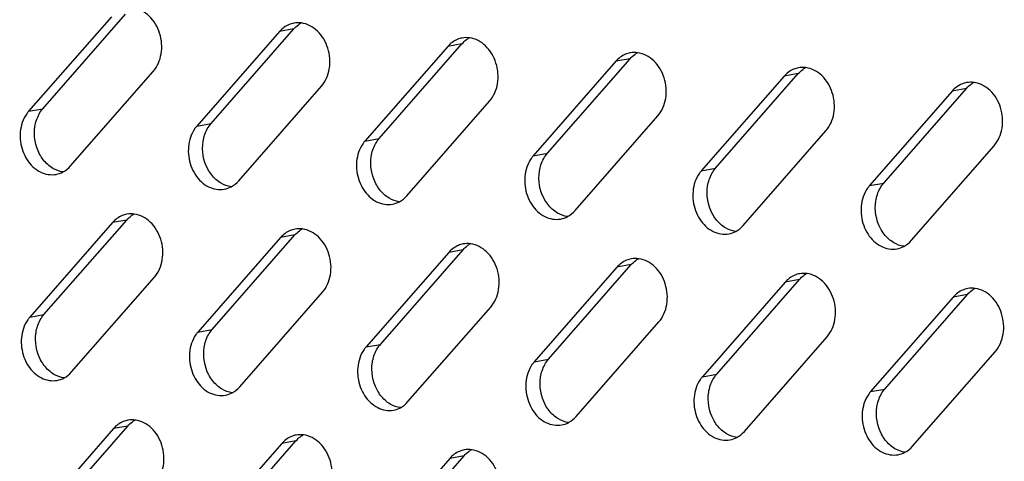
# Model space of a CAD drawing. Header units: millimetres. Extents: x 818 to 1412, y 141 to 561.
# Tile 48 of 86: x 1283.39 to 1293.53, y 284.16 to 288.71. Entities that reach past the tile are written whole.
import ezdxf

# ---------------------------------------------------------------- set-up
doc = ezdxf.new("R2010")
doc.units = ezdxf.units.MM
doc.header["$LTSCALE"] = 61.468
doc.layers.add('00_37_DXF_CONTINUOUS_LINE', color=7, linetype='CONTINUOUS')

msp = doc.modelspace()

# ---------------------------------------------------------------- linework, layer by layer
at = {"layer": '00_37_DXF_CONTINUOUS_LINE', "color": 7, "linetype": 'Continuous'}
for p, q in [((1284.331, 288.7443), (1283.4786, 287.7684)), ((1283.6255, 287.7953), (1284.4779, 288.7711)), ((1285.3587, 287.6419), (1286.2111, 288.6177)), ((1286.0642, 288.5909), (1285.2118, 287.615)), ((1287.7974, 288.4374), (1286.945, 287.4616)), ((1287.092, 287.4885), (1287.9444, 288.4643)), ((1288.8252, 287.3351), (1289.6776, 288.3109)), ((1289.5306, 288.284), (1288.6782, 287.3082)), ((1283.9104, 287.2046), (1284.7628, 288.1804)), ((1291.2638, 288.1306), (1290.4114, 287.1548)), ((1290.5584, 287.1817), (1291.4108, 288.1575)), ((1285.6436, 287.0512), (1286.496, 288.027)), ((1292.2916, 287.0282), (1293.144, 288.0041)), ((1292.997, 287.9772), (1292.1446, 287.0014)), ((1287.3768, 286.8978), (1288.2292, 287.8736)), ((1289.1101, 286.7443), (1289.9625, 287.7202)), ((1290.8433, 286.5909), (1291.6957, 287.5668)), ((1292.5765, 286.4375), (1293.4289, 287.4133)), ((1284.3424, 286.6197), (1283.49, 285.6439)), ((1283.6369, 285.6708), (1284.4893, 286.6466)), ((1286.0756, 286.4663), (1285.2232, 285.4905)), ((1285.3701, 285.5174), (1286.2225, 286.4932)), ((1287.8088, 286.3129), (1286.9564, 285.3371)), ((1287.1033, 285.3639), (1287.9557, 286.3398)), ((1289.542, 286.1595), (1288.6896, 285.1837)), ((1288.8366, 285.2105), (1289.689, 286.1864)), ((1283.9218, 285.08), (1284.7742, 286.0559)), ((1291.2752, 286.0061), (1290.4228, 285.0302)), ((1290.5698, 285.0571), (1291.4222, 286.0329)), ((1285.655, 284.9266), (1286.5074, 285.9024)), ((1292.303, 284.9037), (1293.1554, 285.8795)), ((1293.0084, 285.8526), (1292.156, 284.8768)), ((1287.3882, 284.7732), (1288.2406, 285.749)), ((1289.1214, 284.6198), (1289.9738, 285.5956)), ((1290.8547, 284.4664), (1291.7071, 285.4422)), ((1292.5879, 284.313), (1293.4403, 285.2888)), ((1284.3537, 284.4952), (1283.5013, 283.5193)), ((1283.6483, 283.5462), (1284.5007, 284.522)), ((1286.087, 284.3418), (1285.2346, 283.3659)), ((1285.3815, 283.3928), (1286.2339, 284.3686)), ((1287.8202, 284.1883), (1286.9678, 283.2125)), ((1287.1147, 283.2394), (1287.9671, 284.2152))]:
    msp.add_line(p, q, dxfattribs=at)
at = {"layer": '00_37_DXF_CONTINUOUS_LINE', "color": 9, "linetype": 'Continuous'}
for p, q in [((1286.2111, 288.6177), (1286.0642, 288.5909)), ((1287.9444, 288.4643), (1287.7974, 288.4374)), ((1289.6776, 288.3109), (1289.5306, 288.284)), ((1291.4108, 288.1575), (1291.2638, 288.1306)), ((1293.144, 288.0041), (1292.997, 287.9772)), ((1283.4786, 287.7684), (1283.6255, 287.7953)), ((1285.2118, 287.615), (1285.3587, 287.6419)), ((1286.945, 287.4616), (1287.092, 287.4885)), ((1288.6782, 287.3082), (1288.8252, 287.3351)), ((1290.4114, 287.1548), (1290.5584, 287.1817)), ((1292.1446, 287.0014), (1292.2916, 287.0282)), ((1284.4893, 286.6466), (1284.3424, 286.6197)), ((1286.2225, 286.4932), (1286.0756, 286.4663)), ((1287.9557, 286.3398), (1287.8088, 286.3129)), ((1289.689, 286.1864), (1289.542, 286.1595)), ((1291.4222, 286.0329), (1291.2752, 286.0061)), ((1293.1554, 285.8795), (1293.0084, 285.8526)), ((1283.49, 285.6439), (1283.6369, 285.6708)), ((1285.2232, 285.4905), (1285.3701, 285.5174)), ((1286.9564, 285.3371), (1287.1033, 285.3639)), ((1288.6896, 285.1837), (1288.8366, 285.2105)), ((1290.4228, 285.0302), (1290.5698, 285.0571)), ((1292.156, 284.8768), (1292.303, 284.9037)), ((1284.5007, 284.522), (1284.3537, 284.4952)), ((1286.2339, 284.3686), (1286.087, 284.3418)), ((1287.9671, 284.2152), (1287.8202, 284.1883))]:
    msp.add_line(p, q, dxfattribs=at)
at = {"layer": '00_37_DXF_CONTINUOUS_LINE', "color": 7, "linetype": 'Continuous'}
for centre, radius, start, end in [((1286.2563, 288.4392), 0.2425, 100.3442, 112.53238), ((1286.4125, 288.4481), 0.2628, 118.01184, 125.94505), ((1287.9895, 288.2858), 0.2425, 100.3442, 112.53238), ((1288.1457, 288.2946), 0.2628, 118.01184, 125.94505), ((1289.7227, 288.1324), 0.2425, 100.3442, 112.53238), ((1289.8789, 288.1412), 0.2628, 118.01184, 125.94505), ((1291.456, 287.979), 0.2425, 100.3442, 112.53238), ((1291.6122, 287.9878), 0.2628, 118.01184, 125.94505), ((1293.1892, 287.8256), 0.2425, 100.3442, 112.53238), ((1293.3454, 287.8344), 0.2628, 118.01184, 125.94505), ((1284.5345, 286.4681), 0.2425, 100.3442, 112.53238), ((1284.6907, 286.4769), 0.2628, 118.01184, 125.94505), ((1286.2677, 286.3147), 0.2425, 100.3442, 112.53238), ((1286.4239, 286.3235), 0.2628, 118.01184, 125.94505), ((1288.0009, 286.1613), 0.2425, 100.3442, 112.53238), ((1288.1571, 286.1701), 0.2628, 118.01184, 125.94505), ((1289.7341, 286.0079), 0.2425, 100.3442, 112.53238), ((1289.8903, 286.0167), 0.2628, 118.01184, 125.94505), ((1291.4673, 285.8544), 0.2425, 100.3442, 112.53238), ((1291.6235, 285.8633), 0.2628, 118.01184, 125.94505), ((1293.2006, 285.701), 0.2425, 100.3442, 112.53238), ((1293.3568, 285.7098), 0.2628, 118.01184, 125.94505), ((1284.5459, 284.3435), 0.2425, 100.3442, 112.53238), ((1284.7021, 284.3524), 0.2628, 118.01184, 125.94505), ((1286.2791, 284.1901), 0.2425, 100.3442, 112.53238), ((1286.4353, 284.199), 0.2628, 118.01184, 125.94505), ((1288.0123, 284.0367), 0.2425, 100.3442, 112.53238), ((1288.1685, 284.0455), 0.2628, 118.01184, 125.94505)]:
    msp.add_arc(centre, radius, start, end, dxfattribs=at)
for points, knots in [([(1284.7628, 288.1804), (1284.8061, 288.2299), (1284.8622, 288.3638), (1284.8442, 288.5754), (1284.7406, 288.757), (1284.6174, 288.8246), (1284.5565, 288.8329)], [0, 0, 0, 0, 0.2459406, 0.5121856, 0.7703219, 1, 1, 1, 1]), ([(1286.496, 288.027), (1286.5393, 288.0765), (1286.5954, 288.2104), (1286.5774, 288.4219), (1286.4739, 288.6036), (1286.3506, 288.6712), (1286.2897, 288.6795)], [0, 0, 0, 0, 0.2459406, 0.5121856, 0.7703219, 1, 1, 1, 1]), ([(1288.2292, 287.8736), (1288.2725, 287.9231), (1288.3286, 288.057), (1288.3106, 288.2685), (1288.2071, 288.4502), (1288.0838, 288.5178), (1288.023, 288.5261)], [0, 0, 0, 0, 0.2459406, 0.5121856, 0.7703219, 1, 1, 1, 1]), ([(1289.9625, 287.7202), (1290.0057, 287.7697), (1290.0618, 287.9036), (1290.0438, 288.1151), (1289.9403, 288.2968), (1289.817, 288.3644), (1289.7562, 288.3726)], [0, 0, 0, 0, 0.2459406, 0.5121856, 0.7703219, 1, 1, 1, 1]), ([(1291.6957, 287.5668), (1291.7389, 287.6163), (1291.795, 287.7501), (1291.7771, 287.9617), (1291.6735, 288.1433), (1291.5502, 288.2109), (1291.4894, 288.2192)], [0, 0, 0, 0, 0.2459406, 0.5121856, 0.7703219, 1, 1, 1, 1]), ([(1293.4289, 287.4133), (1293.4721, 287.4629), (1293.5282, 287.5967), (1293.5103, 287.8083), (1293.4067, 287.9899), (1293.2834, 288.0575), (1293.2226, 288.0658)], [0, 0, 0, 0, 0.2459406, 0.5121856, 0.7703219, 1, 1, 1, 1]), ([(1283.4786, 287.7684), (1283.4715, 287.7604), (1283.4441, 287.7253), (1283.4241, 287.6848), (1283.4132, 287.6529)], [0, 0, 0, 0, 0.2415995, 1, 1, 1, 1]), ([(1283.4132, 287.6529), (1283.3919, 287.5905), (1283.381, 287.4529), (1283.4479, 287.265), (1283.5836, 287.1301), (1283.7077, 287.1078), (1283.7618, 287.1176)], [0, 0, 0, 0, 0.2647435, 0.5327221, 0.779174, 1, 1, 1, 1]), ([(1285.2118, 287.615), (1285.2047, 287.6069), (1285.1773, 287.5719), (1285.1573, 287.5314), (1285.1464, 287.4995)], [0, 0, 0, 0, 0.2415995, 1, 1, 1, 1]), ([(1285.1464, 287.4995), (1285.1251, 287.4371), (1285.1142, 287.2994), (1285.1811, 287.1116), (1285.3168, 286.9767), (1285.4409, 286.9543), (1285.495, 286.9642)], [0, 0, 0, 0, 0.2647435, 0.5327221, 0.779174, 1, 1, 1, 1]), ([(1286.945, 287.4616), (1286.9379, 287.4535), (1286.9106, 287.4185), (1286.8905, 287.3779), (1286.8796, 287.3461)], [0, 0, 0, 0, 0.2415995, 1, 1, 1, 1]), ([(1286.8796, 287.3461), (1286.8583, 287.2837), (1286.8474, 287.146), (1286.9143, 286.9582), (1287.05, 286.8233), (1287.1742, 286.8009), (1287.2283, 286.8108)], [0, 0, 0, 0, 0.2647435, 0.5327221, 0.779174, 1, 1, 1, 1]), ([(1288.6782, 287.3082), (1288.6712, 287.3001), (1288.6438, 287.2651), (1288.6237, 287.2245), (1288.6128, 287.1927)], [0, 0, 0, 0, 0.2415995, 1, 1, 1, 1]), ([(1288.6128, 287.1927), (1288.5916, 287.1303), (1288.5806, 286.9926), (1288.6476, 286.8048), (1288.7832, 286.6699), (1288.9074, 286.6475), (1288.9615, 286.6574)], [0, 0, 0, 0, 0.2647435, 0.5327221, 0.779174, 1, 1, 1, 1]), ([(1290.4114, 287.1548), (1290.4044, 287.1467), (1290.377, 287.1117), (1290.3569, 287.0711), (1290.3461, 287.0392)], [0, 0, 0, 0, 0.2415995, 1, 1, 1, 1]), ([(1290.3461, 287.0392), (1290.3248, 286.9769), (1290.3138, 286.8392), (1290.3808, 286.6514), (1290.5164, 286.5165), (1290.6406, 286.4941), (1290.6947, 286.504)], [0, 0, 0, 0, 0.2647435, 0.5327221, 0.779174, 1, 1, 1, 1]), ([(1292.1446, 287.0014), (1292.1376, 286.9933), (1292.1102, 286.9583), (1292.0902, 286.9177), (1292.0793, 286.8858)], [0, 0, 0, 0, 0.2415995, 1, 1, 1, 1]), ([(1292.0793, 286.8858), (1292.058, 286.8234), (1292.0471, 286.6858), (1292.114, 286.4979), (1292.2496, 286.3631), (1292.3738, 286.3407), (1292.4279, 286.3505)], [0, 0, 0, 0, 0.2647435, 0.5327221, 0.779174, 1, 1, 1, 1]), ([(1284.7742, 286.0559), (1284.8174, 286.1054), (1284.8736, 286.2393), (1284.8556, 286.4508), (1284.752, 286.6325), (1284.6288, 286.7), (1284.5679, 286.7083)], [0, 0, 0, 0, 0.2459406, 0.5121856, 0.7703219, 1, 1, 1, 1]), ([(1286.5074, 285.9024), (1286.5507, 285.952), (1286.6068, 286.0858), (1286.5888, 286.2974), (1286.4852, 286.479), (1286.362, 286.5466), (1286.3011, 286.5549)], [0, 0, 0, 0, 0.2459406, 0.5121856, 0.7703219, 1, 1, 1, 1]), ([(1288.2406, 285.749), (1288.2839, 285.7985), (1288.34, 285.9324), (1288.322, 286.144), (1288.2185, 286.3256), (1288.0952, 286.3932), (1288.0343, 286.4015)], [0, 0, 0, 0, 0.2459406, 0.5121856, 0.7703219, 1, 1, 1, 1]), ([(1289.9738, 285.5956), (1290.0171, 285.6451), (1290.0732, 285.779), (1290.0552, 285.9906), (1289.9517, 286.1722), (1289.8284, 286.2398), (1289.7676, 286.2481)], [0, 0, 0, 0, 0.2459406, 0.5121856, 0.7703219, 1, 1, 1, 1]), ([(1291.7071, 285.4422), (1291.7503, 285.4917), (1291.8064, 285.6256), (1291.7885, 285.8371), (1291.6849, 286.0188), (1291.5616, 286.0864), (1291.5008, 286.0947)], [0, 0, 0, 0, 0.2459406, 0.5121856, 0.7703219, 1, 1, 1, 1]), ([(1293.4403, 285.2888), (1293.4835, 285.3383), (1293.5396, 285.4722), (1293.5217, 285.6837), (1293.4181, 285.8654), (1293.2948, 285.933), (1293.234, 285.9413)], [0, 0, 0, 0, 0.2459406, 0.5121856, 0.7703219, 1, 1, 1, 1]), ([(1283.49, 285.6439), (1283.4829, 285.6358), (1283.4555, 285.6008), (1283.4355, 285.5602), (1283.4246, 285.5283)], [0, 0, 0, 0, 0.2415995, 1, 1, 1, 1]), ([(1283.4246, 285.5283), (1283.4033, 285.466), (1283.3924, 285.3283), (1283.4593, 285.1405), (1283.5949, 285.0056), (1283.7191, 284.9832), (1283.7732, 284.9931)], [0, 0, 0, 0, 0.2647435, 0.5327221, 0.779174, 1, 1, 1, 1]), ([(1285.2232, 285.4905), (1285.2161, 285.4824), (1285.1887, 285.4474), (1285.1687, 285.4068), (1285.1578, 285.3749)], [0, 0, 0, 0, 0.2415995, 1, 1, 1, 1]), ([(1285.1578, 285.3749), (1285.1365, 285.3125), (1285.1256, 285.1749), (1285.1925, 284.987), (1285.3282, 284.8522), (1285.4523, 284.8298), (1285.5064, 284.8397)], [0, 0, 0, 0, 0.2647435, 0.5327221, 0.779174, 1, 1, 1, 1]), ([(1286.9564, 285.3371), (1286.9493, 285.329), (1286.9219, 285.294), (1286.9019, 285.2534), (1286.891, 285.2215)], [0, 0, 0, 0, 0.2415995, 1, 1, 1, 1]), ([(1286.891, 285.2215), (1286.8697, 285.1591), (1286.8588, 285.0215), (1286.9257, 284.8336), (1287.0614, 284.6987), (1287.1856, 284.6764), (1287.2396, 284.6862)], [0, 0, 0, 0, 0.2647435, 0.5327221, 0.779174, 1, 1, 1, 1]), ([(1288.6896, 285.1837), (1288.6825, 285.1756), (1288.6552, 285.1405), (1288.6351, 285.1), (1288.6242, 285.0681)], [0, 0, 0, 0, 0.2415995, 1, 1, 1, 1]), ([(1288.6242, 285.0681), (1288.6029, 285.0057), (1288.592, 284.8681), (1288.6589, 284.6802), (1288.7946, 284.5453), (1288.9188, 284.523), (1288.9729, 284.5328)], [0, 0, 0, 0, 0.2647435, 0.5327221, 0.779174, 1, 1, 1, 1]), ([(1290.4228, 285.0302), (1290.4158, 285.0222), (1290.3884, 284.9871), (1290.3683, 284.9466), (1290.3575, 284.9147)], [0, 0, 0, 0, 0.2415995, 1, 1, 1, 1]), ([(1290.3575, 284.9147), (1290.3362, 284.8523), (1290.3252, 284.7146), (1290.3922, 284.5268), (1290.5278, 284.3919), (1290.652, 284.3696), (1290.7061, 284.3794)], [0, 0, 0, 0, 0.2647435, 0.5327221, 0.779174, 1, 1, 1, 1]), ([(1292.156, 284.8768), (1292.149, 284.8687), (1292.1216, 284.8337), (1292.1015, 284.7931), (1292.0907, 284.7613)], [0, 0, 0, 0, 0.2415995, 1, 1, 1, 1]), ([(1292.0907, 284.7613), (1292.0694, 284.6989), (1292.0585, 284.5612), (1292.1254, 284.3734), (1292.261, 284.2385), (1292.3852, 284.2161), (1292.4393, 284.226)], [0, 0, 0, 0, 0.2647435, 0.5327221, 0.779174, 1, 1, 1, 1]), ([(1284.7856, 283.9313), (1284.8288, 283.9808), (1284.8849, 284.1147), (1284.867, 284.3263), (1284.7634, 284.5079), (1284.6401, 284.5755), (1284.5793, 284.5838)], [0, 0, 0, 0, 0.2459406, 0.5121856, 0.7703219, 1, 1, 1, 1]), ([(1286.5188, 283.7779), (1286.5621, 283.8274), (1286.6182, 283.9613), (1286.6002, 284.1728), (1286.4966, 284.3545), (1286.3734, 284.4221), (1286.3125, 284.4304)], [0, 0, 0, 0, 0.2459406, 0.5121856, 0.7703219, 1, 1, 1, 1]), ([(1288.252, 283.6245), (1288.2953, 283.674), (1288.3514, 283.8079), (1288.3334, 284.0194), (1288.2298, 284.2011), (1288.1066, 284.2687), (1288.0457, 284.277)], [0, 0, 0, 0, 0.2459406, 0.5121856, 0.7703219, 1, 1, 1, 1])]:
    msp.add_open_spline(points, degree=3, knots=knots, dxfattribs=at)
for points in [[(1286.1634, 288.6632), (1286.1256, 288.6476), (1286.0911, 288.6217), (1286.0642, 288.5909)], [(1286.2111, 288.6177), (1286.2251, 288.6338), (1286.241, 288.6484), (1286.2582, 288.6608)], [(1286.2897, 288.6795), (1286.2643, 288.6829), (1286.238, 288.6824), (1286.2128, 288.6778)], [(1287.8966, 288.5098), (1287.8588, 288.4941), (1287.8243, 288.4683), (1287.7974, 288.4374)], [(1287.9444, 288.4643), (1287.9584, 288.4803), (1287.9742, 288.4949), (1287.9914, 288.5074)], [(1288.023, 288.5261), (1287.9975, 288.5295), (1287.9712, 288.529), (1287.946, 288.5244)], [(1289.6298, 288.3564), (1289.592, 288.3407), (1289.5575, 288.3149), (1289.5306, 288.284)], [(1289.6776, 288.3109), (1289.6916, 288.3269), (1289.7074, 288.3415), (1289.7247, 288.354)], [(1289.7562, 288.3726), (1289.7307, 288.3761), (1289.7044, 288.3756), (1289.6792, 288.371)], [(1291.363, 288.203), (1291.3252, 288.1873), (1291.2908, 288.1614), (1291.2638, 288.1306)], [(1291.4108, 288.1575), (1291.4248, 288.1735), (1291.4406, 288.1881), (1291.4579, 288.2006)], [(1291.4894, 288.2192), (1291.464, 288.2227), (1291.4377, 288.2222), (1291.4124, 288.2176)], [(1293.0962, 288.0496), (1293.0584, 288.0339), (1293.024, 288.008), (1292.997, 287.9772)], [(1293.144, 288.0041), (1293.158, 288.0201), (1293.1739, 288.0347), (1293.1911, 288.0472)], [(1293.2226, 288.0658), (1293.1972, 288.0693), (1293.1709, 288.0688), (1293.1456, 288.0642)], [(1283.5871, 287.7404), (1283.598, 287.7599), (1283.6108, 287.7785), (1283.6255, 287.7953)], [(1283.5432, 287.6103), (1283.5502, 287.6555), (1283.5648, 287.7005), (1283.5871, 287.7404)], [(1283.591, 287.3278), (1283.5463, 287.4122), (1283.5287, 287.5159), (1283.5432, 287.6103)], [(1285.2764, 287.4568), (1285.2834, 287.5021), (1285.298, 287.5471), (1285.3203, 287.587)], [(1285.3203, 287.587), (1285.3312, 287.6065), (1285.344, 287.6251), (1285.3587, 287.6419)], [(1287.0535, 287.4336), (1287.0644, 287.4531), (1287.0773, 287.4717), (1287.092, 287.4885)], [(1285.3243, 287.1744), (1285.2796, 287.2588), (1285.2619, 287.3625), (1285.2764, 287.4568)], [(1287.0096, 287.3034), (1287.0166, 287.3487), (1287.0312, 287.3936), (1287.0535, 287.4336)], [(1283.6756, 287.2183), (1283.6412, 287.249), (1283.6126, 287.287), (1283.591, 287.3278)], [(1287.0575, 287.021), (1287.0128, 287.1053), (1286.9951, 287.209), (1287.0096, 287.3034)], [(1288.7429, 287.15), (1288.7498, 287.1953), (1288.7644, 287.2402), (1288.7867, 287.2802)], [(1288.7867, 287.2802), (1288.7976, 287.2997), (1288.8105, 287.3183), (1288.8252, 287.3351)], [(1283.7282, 287.1795), (1283.7094, 287.1906), (1283.6918, 287.2037), (1283.6756, 287.2183)], [(1283.8319, 287.1428), (1283.7956, 287.1478), (1283.7598, 287.1609), (1283.7282, 287.1795)], [(1283.8326, 287.1423), (1283.862, 287.1579), (1283.8886, 287.1796), (1283.9104, 287.2046)], [(1285.4088, 287.0648), (1285.3744, 287.0956), (1285.3458, 287.1336), (1285.3243, 287.1744)], [(1290.52, 287.1268), (1290.5309, 287.1463), (1290.5437, 287.1648), (1290.5584, 287.1817)], [(1283.7618, 287.1176), (1283.7864, 287.1221), (1283.8106, 287.1306), (1283.8326, 287.1423)], [(1288.7907, 286.8675), (1288.746, 286.9519), (1288.7283, 287.0556), (1288.7429, 287.15)], [(1290.4761, 286.9966), (1290.4831, 287.0419), (1290.4976, 287.0868), (1290.52, 287.1268)], [(1285.4614, 287.0261), (1285.4426, 287.0372), (1285.425, 287.0503), (1285.4088, 287.0648)], [(1285.5652, 286.9894), (1285.5288, 286.9943), (1285.493, 287.0075), (1285.4614, 287.0261)], [(1285.495, 286.9642), (1285.5196, 286.9687), (1285.5438, 286.9772), (1285.5658, 286.9889)], [(1285.5658, 286.9889), (1285.5952, 287.0045), (1285.6218, 287.0262), (1285.6436, 287.0512)], [(1287.142, 286.9114), (1287.1077, 286.9422), (1287.0791, 286.9802), (1287.0575, 287.021)], [(1290.5239, 286.7141), (1290.4792, 286.7985), (1290.4615, 286.9022), (1290.4761, 286.9966)], [(1292.2093, 286.8432), (1292.2163, 286.8884), (1292.2308, 286.9334), (1292.2532, 286.9734)], [(1292.2532, 286.9734), (1292.2641, 286.9929), (1292.2769, 287.0114), (1292.2916, 287.0282)], [(1287.1946, 286.8727), (1287.1759, 286.8838), (1287.1582, 286.8969), (1287.142, 286.9114)], [(1287.2984, 286.836), (1287.262, 286.8409), (1287.2262, 286.8541), (1287.1946, 286.8727)], [(1287.2991, 286.8355), (1287.3284, 286.8511), (1287.355, 286.8727), (1287.3768, 286.8978)], [(1288.8752, 286.758), (1288.8409, 286.7888), (1288.8123, 286.8268), (1288.7907, 286.8675)], [(1287.2283, 286.8108), (1287.2529, 286.8153), (1287.277, 286.8237), (1287.2991, 286.8355)], [(1292.2571, 286.5607), (1292.2124, 286.6451), (1292.1947, 286.7488), (1292.2093, 286.8432)], [(1284.4415, 286.6921), (1284.4037, 286.6764), (1284.3693, 286.6505), (1284.3424, 286.6197)], [(1284.4893, 286.6466), (1284.5033, 286.6626), (1284.5192, 286.6772), (1284.5364, 286.6897)], [(1284.5679, 286.7083), (1284.5425, 286.7118), (1284.5162, 286.7113), (1284.4909, 286.7067)], [(1288.9278, 286.7193), (1288.9091, 286.7304), (1288.8914, 286.7435), (1288.8752, 286.758)], [(1289.0316, 286.6826), (1288.9952, 286.6875), (1288.9594, 286.7007), (1288.9278, 286.7193)], [(1288.9615, 286.6574), (1288.9861, 286.6619), (1289.0102, 286.6703), (1289.0323, 286.6821)], [(1289.0323, 286.6821), (1289.0616, 286.6977), (1289.0882, 286.7193), (1289.1101, 286.7443)], [(1290.6084, 286.6046), (1290.5741, 286.6354), (1290.5455, 286.6734), (1290.5239, 286.7141)], [(1290.661, 286.5659), (1290.6423, 286.5769), (1290.6246, 286.5901), (1290.6084, 286.6046)], [(1290.7648, 286.5292), (1290.7285, 286.5341), (1290.6927, 286.5472), (1290.661, 286.5659)], [(1290.7655, 286.5287), (1290.7948, 286.5442), (1290.8214, 286.5659), (1290.8433, 286.5909)], [(1286.1748, 286.5387), (1286.137, 286.523), (1286.1025, 286.4971), (1286.0756, 286.4663)], [(1286.2225, 286.4932), (1286.2365, 286.5092), (1286.2524, 286.5238), (1286.2696, 286.5363)], [(1286.3011, 286.5549), (1286.2757, 286.5584), (1286.2494, 286.5579), (1286.2241, 286.5533)], [(1290.6947, 286.504), (1290.7193, 286.5084), (1290.7434, 286.5169), (1290.7655, 286.5287)], [(1292.3416, 286.4512), (1292.3073, 286.482), (1292.2787, 286.52), (1292.2571, 286.5607)], [(1287.908, 286.3853), (1287.8702, 286.3696), (1287.8357, 286.3437), (1287.8088, 286.3129)], [(1287.9557, 286.3398), (1287.9697, 286.3558), (1287.9856, 286.3704), (1288.0028, 286.3829)], [(1288.0343, 286.4015), (1288.0089, 286.405), (1287.9826, 286.4045), (1287.9574, 286.3999)], [(1292.3943, 286.4125), (1292.3755, 286.4235), (1292.3578, 286.4366), (1292.3416, 286.4512)], [(1292.498, 286.3758), (1292.4617, 286.3807), (1292.4259, 286.3938), (1292.3943, 286.4125)], [(1292.4279, 286.3505), (1292.4525, 286.355), (1292.4766, 286.3635), (1292.4987, 286.3752)], [(1292.4987, 286.3752), (1292.528, 286.3908), (1292.5546, 286.4125), (1292.5765, 286.4375)], [(1289.6412, 286.2319), (1289.6034, 286.2162), (1289.5689, 286.1903), (1289.542, 286.1595)], [(1289.689, 286.1864), (1289.703, 286.2024), (1289.7188, 286.217), (1289.736, 286.2295)], [(1289.7676, 286.2481), (1289.7421, 286.2516), (1289.7158, 286.251), (1289.6906, 286.2464)], [(1291.3744, 286.0785), (1291.3366, 286.0628), (1291.3021, 286.0369), (1291.2752, 286.0061)], [(1291.4222, 286.0329), (1291.4362, 286.049), (1291.452, 286.0636), (1291.4693, 286.076)], [(1291.5008, 286.0947), (1291.4753, 286.0981), (1291.449, 286.0976), (1291.4238, 286.093)], [(1293.1076, 285.925), (1293.0698, 285.9093), (1293.0354, 285.8835), (1293.0084, 285.8526)], [(1293.1554, 285.8795), (1293.1694, 285.8955), (1293.1852, 285.9101), (1293.2025, 285.9226)], [(1293.234, 285.9413), (1293.2086, 285.9447), (1293.1823, 285.9442), (1293.157, 285.9396)], [(1283.5985, 285.6159), (1283.6094, 285.6354), (1283.6222, 285.654), (1283.6369, 285.6708)], [(1283.5546, 285.4857), (1283.5616, 285.531), (1283.5761, 285.5759), (1283.5985, 285.6159)], [(1283.6024, 285.2032), (1283.5577, 285.2876), (1283.54, 285.3913), (1283.5546, 285.4857)], [(1285.2878, 285.3323), (1285.2948, 285.3776), (1285.3094, 285.4225), (1285.3317, 285.4625)], [(1285.3317, 285.4625), (1285.3426, 285.482), (1285.3554, 285.5005), (1285.3701, 285.5174)], [(1287.0649, 285.3091), (1287.0758, 285.3286), (1287.0886, 285.3471), (1287.1033, 285.3639)], [(1285.3356, 285.0498), (1285.291, 285.1342), (1285.2733, 285.2379), (1285.2878, 285.3323)], [(1287.021, 285.1789), (1287.028, 285.2241), (1287.0426, 285.2691), (1287.0649, 285.3091)], [(1283.6869, 285.0937), (1283.6526, 285.1245), (1283.624, 285.1625), (1283.6024, 285.2032)], [(1287.0689, 284.8964), (1287.0242, 284.9808), (1287.0065, 285.0845), (1287.021, 285.1789)], [(1288.7542, 285.0255), (1288.7612, 285.0707), (1288.7758, 285.1157), (1288.7981, 285.1557)], [(1288.7981, 285.1557), (1288.809, 285.1751), (1288.8219, 285.1937), (1288.8366, 285.2105)], [(1283.7396, 285.055), (1283.7208, 285.066), (1283.7032, 285.0792), (1283.6869, 285.0937)], [(1283.8433, 285.0183), (1283.807, 285.0232), (1283.7712, 285.0364), (1283.7396, 285.055)], [(1283.844, 285.0178), (1283.8733, 285.0334), (1283.8999, 285.055), (1283.9218, 285.08)], [(1285.4202, 284.9403), (1285.3858, 284.9711), (1285.3572, 285.0091), (1285.3356, 285.0498)], [(1290.5314, 285.0022), (1290.5422, 285.0217), (1290.5551, 285.0403), (1290.5698, 285.0571)], [(1283.7732, 284.9931), (1283.7978, 284.9975), (1283.822, 285.006), (1283.844, 285.0178)], [(1285.4728, 284.9016), (1285.454, 284.9126), (1285.4364, 284.9258), (1285.4202, 284.9403)], [(1288.8021, 284.743), (1288.7574, 284.8274), (1288.7397, 284.9311), (1288.7542, 285.0255)], [(1290.4875, 284.872), (1290.4944, 284.9173), (1290.509, 284.9623), (1290.5314, 285.0022)], [(1285.5766, 284.8649), (1285.5402, 284.8698), (1285.5044, 284.8829), (1285.4728, 284.9016)], [(1285.5064, 284.8397), (1285.531, 284.8441), (1285.5552, 284.8526), (1285.5772, 284.8643)], [(1285.5772, 284.8643), (1285.6066, 284.8799), (1285.6332, 284.9016), (1285.655, 284.9266)], [(1287.1534, 284.7869), (1287.119, 284.8177), (1287.0904, 284.8557), (1287.0689, 284.8964)], [(1290.5353, 284.5896), (1290.4906, 284.674), (1290.4729, 284.7777), (1290.4875, 284.872)], [(1292.2207, 284.7186), (1292.2277, 284.7639), (1292.2422, 284.8088), (1292.2646, 284.8488)], [(1292.2646, 284.8488), (1292.2755, 284.8683), (1292.2883, 284.8869), (1292.303, 284.9037)], [(1287.206, 284.7482), (1287.1872, 284.7592), (1287.1696, 284.7723), (1287.1534, 284.7869)], [(1287.3098, 284.7114), (1287.2734, 284.7164), (1287.2376, 284.7295), (1287.206, 284.7482)], [(1287.3105, 284.7109), (1287.3398, 284.7265), (1287.3664, 284.7482), (1287.3882, 284.7732)], [(1288.8866, 284.6335), (1288.8523, 284.6643), (1288.8237, 284.7022), (1288.8021, 284.743)], [(1287.2396, 284.6862), (1287.2642, 284.6907), (1287.2884, 284.6992), (1287.3105, 284.7109)], [(1292.2685, 284.4362), (1292.2238, 284.5206), (1292.2061, 284.6243), (1292.2207, 284.7186)], [(1284.4529, 284.5676), (1284.4151, 284.5519), (1284.3807, 284.526), (1284.3537, 284.4952)], [(1284.5007, 284.522), (1284.5147, 284.5381), (1284.5305, 284.5527), (1284.5478, 284.5651)], [(1284.5793, 284.5838), (1284.5539, 284.5872), (1284.5276, 284.5867), (1284.5023, 284.5821)], [(1288.9392, 284.5947), (1288.9205, 284.6058), (1288.9028, 284.6189), (1288.8866, 284.6335)], [(1289.043, 284.558), (1289.0066, 284.563), (1288.9708, 284.5761), (1288.9392, 284.5947)], [(1288.9729, 284.5328), (1288.9975, 284.5373), (1289.0216, 284.5458), (1289.0437, 284.5575)], [(1289.0437, 284.5575), (1289.073, 284.5731), (1289.0996, 284.5948), (1289.1214, 284.6198)], [(1290.6198, 284.4801), (1290.5855, 284.5108), (1290.5569, 284.5488), (1290.5353, 284.5896)], [(1286.3125, 284.4304), (1286.2871, 284.4338), (1286.2608, 284.4333), (1286.2355, 284.4287)], [(1290.6724, 284.4413), (1290.6537, 284.4524), (1290.636, 284.4655), (1290.6198, 284.4801)], [(1290.7762, 284.4046), (1290.7398, 284.4096), (1290.704, 284.4227), (1290.6724, 284.4413)], [(1290.7769, 284.4041), (1290.8062, 284.4197), (1290.8328, 284.4414), (1290.8547, 284.4664)], [(1292.353, 284.3266), (1292.3187, 284.3574), (1292.2901, 284.3954), (1292.2685, 284.4362)], [(1286.1861, 284.4141), (1286.1483, 284.3985), (1286.1139, 284.3726), (1286.087, 284.3418)], [(1286.2339, 284.3686), (1286.2479, 284.3847), (1286.2638, 284.3993), (1286.281, 284.4117)], [(1290.7061, 284.3794), (1290.7307, 284.3839), (1290.7548, 284.3924), (1290.7769, 284.4041)], [(1287.9194, 284.2607), (1287.8816, 284.245), (1287.8471, 284.2192), (1287.8202, 284.1883)], [(1287.9671, 284.2152), (1287.9811, 284.2312), (1287.997, 284.2458), (1288.0142, 284.2583)], [(1288.0457, 284.277), (1288.0203, 284.2804), (1287.994, 284.2799), (1287.9687, 284.2753)], [(1292.4057, 284.2879), (1292.3869, 284.299), (1292.3692, 284.3121), (1292.353, 284.3266)], [(1292.5094, 284.2512), (1292.4731, 284.2561), (1292.4373, 284.2693), (1292.4057, 284.2879)], [(1292.4393, 284.226), (1292.4639, 284.2305), (1292.488, 284.2389), (1292.5101, 284.2507)], [(1292.5101, 284.2507), (1292.5394, 284.2663), (1292.566, 284.2879), (1292.5879, 284.313)]]:
    msp.add_open_spline(points, degree=3, dxfattribs=at)

doc.saveas('drawing.dxf')
